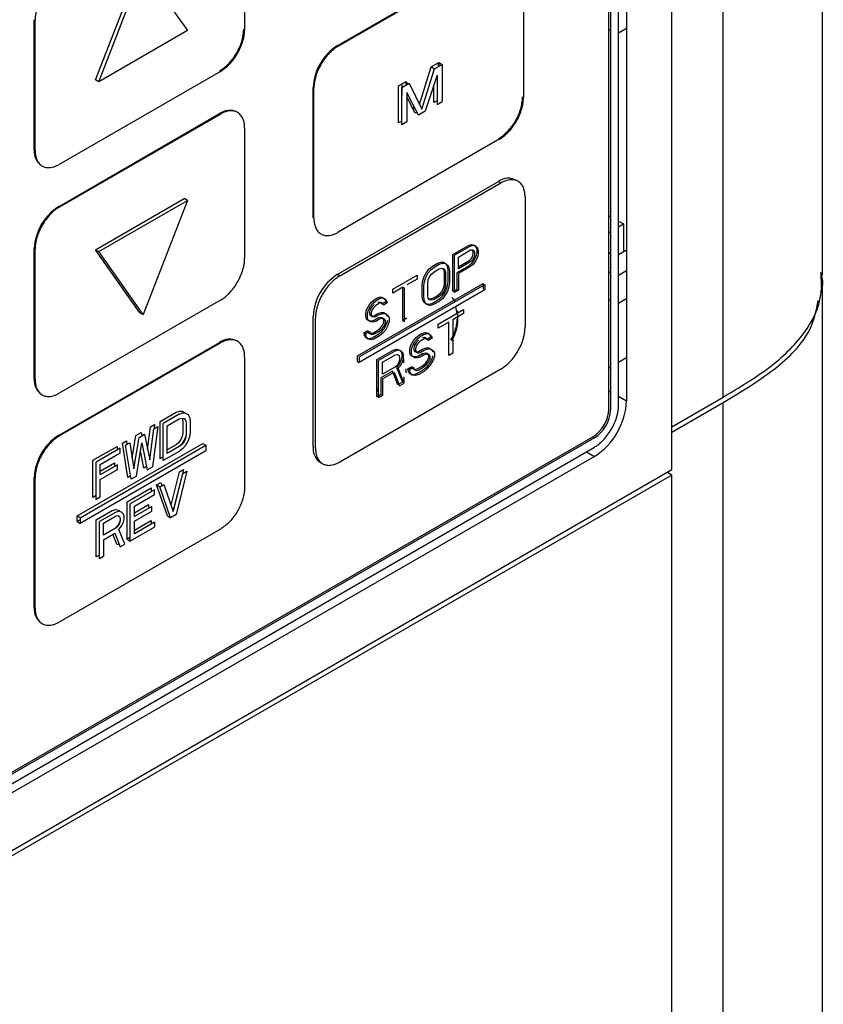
# Model space of a CAD drawing. Header units: millimetres. Extents: x 0 to 423, y 0 to 297.
# Tile 29 of 34: x 397 to 409, y 117 to 131. Entities that reach past the tile are written whole.
import ezdxf

# ---------------------------------------------------------------- set-up
doc = ezdxf.new("R2010")
doc.units = ezdxf.units.MM
doc.layers.add('实线', color=2, linetype='Continuous', lineweight=25)

msp = doc.modelspace()

# ---------------------------------------------------------------- linework, layer by layer
at = {"layer": '实线', "color": 2, "linetype": 'Continuous', "lineweight": 25, "true_color": 0xffff00}
for p, q in [((408.6265, 127.7152), (408.6265, 163.0435)), ((407.1714, 125.9332), (407.1714, 161.3166)), ((406.4198, 124.8733), (406.4198, 159.9048)), ((405.7598, 135.5601), (405.7598, 125.8802)), ((405.642, 125.8122), (405.642, 135.2998)), ((405.5006, 125.7578), (405.5006, 135.1444)), ((405.5241, 135.1435), (405.5241, 125.7442)), ((400.1737, 133.216), (400.1737, 131.3108)), ((401.529, 131.0725), (403.886, 132.4332)), ((401.5408, 131.0657), (403.8978, 132.4264)), ((397.9935, 130.5726), (398.6416, 132.2433)), ((398.0406, 130.5454), (398.6888, 132.216)), ((398.6888, 132.216), (399.337, 131.2938)), ((404.2513, 132.2222), (404.2513, 130.3169)), ((397.0978, 129.5487), (397.0978, 131.454)), ((397.1096, 129.5419), (397.1096, 131.4472)), ((399.337, 131.2938), (398.0406, 130.5454)), ((405.5241, 131.2958), (405.5006, 131.3094)), ((405.7598, 131.323), (405.642, 131.255)), ((402.9034, 130.7636), (403.0139, 130.8274)), ((402.9506, 130.7364), (403.061, 130.8002)), ((403.0021, 130.8206), (403.0021, 130.7662)), ((403.0139, 130.8274), (403.0139, 130.773)), ((403.0139, 130.8274), (403.061, 130.8002)), ((403.061, 130.8002), (403.061, 130.2558)), ((399.8201, 130.6984), (397.4631, 129.3377)), ((402.7326, 130.2136), (402.9034, 130.7636)), ((402.7664, 130.1436), (402.9506, 130.7364)), ((402.9034, 130.7636), (402.9506, 130.7364)), ((398.0406, 130.5454), (397.9935, 130.5726)), ((402.4247, 130.4872), (402.5351, 130.551)), ((402.4706, 130.5138), (402.4718, 130.3458)), ((402.4718, 130.46), (402.5823, 130.5238)), ((402.5307, 130.5485), (402.5307, 130.494)), ((402.5351, 130.551), (402.5557, 130.5085)), ((402.5823, 130.5238), (402.7664, 130.1436)), ((402.9874, 130.6418), (402.8155, 130.1141)), ((402.9874, 130.6418), (402.9874, 130.2133)), ((401.1754, 128.5549), (401.1754, 130.4601)), ((401.1872, 128.5481), (401.1872, 130.4533)), ((402.4247, 129.9429), (402.4247, 130.4872)), ((402.4718, 129.9156), (402.4718, 130.46)), ((402.5455, 130.3867), (402.5455, 129.9582)), ((402.7173, 130.0574), (402.5455, 130.3867)), ((402.9403, 130.2405), (402.9403, 130.4971)), ((402.6702, 130.0846), (402.5455, 130.3236)), ((402.9874, 130.2677), (402.9403, 130.2405)), ((402.9874, 130.2133), (403.061, 130.2558)), ((397.4513, 128.7185), (399.8084, 130.0792)), ((399.8084, 130.0792), (399.8201, 130.0724)), ((402.6486, 130.126), (402.6486, 130.1891)), ((402.6955, 130.0992), (402.6702, 130.0846)), ((402.8155, 130.1141), (402.7173, 130.0574)), ((397.4631, 128.7117), (399.8201, 130.0724)), ((402.4718, 129.9701), (402.4247, 129.9429)), ((402.5455, 129.9582), (402.4718, 129.9156)), ((400.1737, 129.8682), (400.1737, 127.963)), ((403.8978, 129.7046), (401.5408, 128.3439)), ((401.529, 127.7247), (403.886, 129.0854)), ((403.886, 129.0854), (403.9214, 129.0649)), ((401.5643, 127.7043), (403.9214, 129.0649)), ((397.9935, 128.0891), (399.2898, 128.8375)), ((398.0406, 128.0619), (399.337, 128.8103)), ((399.337, 128.8103), (398.6888, 127.1396)), ((399.337, 128.8103), (399.2898, 128.8375)), ((404.2749, 128.8608), (404.2749, 126.9555)), ((397.4631, 128.7117), (397.4513, 128.7185)), ((405.5006, 128.5875), (405.5241, 128.5739)), ((405.642, 128.5059), (405.7127, 128.465)), ((405.5006, 128.3426), (405.5241, 128.3562)), ((405.642, 128.4242), (405.7127, 128.465)), ((405.7127, 128.465), (405.7127, 128.0568)), ((397.0978, 126.2009), (397.0978, 128.1061)), ((397.1096, 126.1941), (397.1096, 128.0993)), ((398.6416, 127.1669), (397.9935, 128.0891)), ((397.9935, 128.0891), (398.0406, 128.0619)), ((398.6888, 127.1396), (398.0406, 128.0619)), ((403.221, 128.021), (403.4459, 128.1509)), ((403.4695, 128.1373), (403.2445, 128.0074)), ((403.3008, 127.9819), (403.4789, 128.0848)), ((403.4459, 128.1509), (403.4928, 128.1663)), ((403.5164, 128.1527), (403.4695, 128.1373)), ((403.4789, 128.0848), (403.507, 128.0894)), ((403.4928, 128.1663), (403.5303, 128.1532)), ((403.5028, 128.0887), (403.5116, 128.0613)), ((403.507, 128.0894), (403.5258, 128.0771)), ((403.5116, 128.0613), (403.5116, 128.0266)), ((403.5539, 128.1396), (403.5164, 128.1527)), ((403.5258, 128.0771), (403.5351, 128.0477)), ((403.5303, 128.1532), (403.5584, 128.1232)), ((403.582, 128.1095), (403.5539, 128.1396)), ((403.5584, 128.1232), (403.5678, 128.0938)), ((403.5678, 128.0938), (403.5678, 128.0475)), ((403.5914, 128.0802), (403.582, 128.1095)), ((403.5914, 128.0802), (403.5914, 128.0339)), ((405.7598, 128.084), (405.642, 128.016)), ((403.221, 127.4766), (403.221, 128.021)), ((403.2445, 127.463), (403.2445, 128.0074)), ((403.3008, 127.8082), (403.3008, 127.9819)), ((403.4553, 127.9246), (403.3008, 127.8354)), ((403.4834, 127.9525), (403.4553, 127.9246)), ((403.507, 127.9388), (403.4789, 127.911)), ((403.5022, 127.9864), (403.4834, 127.9525)), ((403.5303, 127.9448), (403.4928, 127.8884)), ((403.5116, 128.0266), (403.5022, 127.9864)), ((403.5258, 127.9728), (403.507, 127.9388)), ((403.5539, 127.9312), (403.5164, 127.8748)), ((403.5351, 128.013), (403.5258, 127.9728)), ((403.5584, 128.0073), (403.5303, 127.9448)), ((403.5351, 128.0477), (403.5351, 128.013)), ((403.582, 127.9937), (403.5539, 127.9312)), ((403.5678, 128.0475), (403.5584, 128.0073)), ((403.5914, 128.0339), (403.582, 127.9937)), ((405.5241, 128.0296), (405.5006, 128.0432)), ((402.8366, 127.7644), (402.8741, 127.8092)), ((402.8602, 127.7507), (402.8977, 127.7956)), ((402.8741, 127.8092), (402.921, 127.8478)), ((402.8977, 127.7956), (402.9445, 127.8342)), ((402.921, 127.8478), (402.996, 127.8911)), ((402.9445, 127.8342), (403.0195, 127.8775)), ((402.9445, 127.7647), (403.0195, 127.808)), ((402.996, 127.8911), (403.0428, 127.9066)), ((403.0195, 127.8775), (403.0664, 127.893)), ((403.0195, 127.808), (403.057, 127.8181)), ((403.0428, 127.9066), (403.0803, 127.9051)), ((403.0428, 127.9066), (403.0664, 127.893)), ((403.057, 127.8181), (403.0852, 127.8111)), ((403.0664, 127.893), (403.1039, 127.8915)), ((403.0692, 127.8151), (403.0803, 127.8008)), ((403.0803, 127.9051), (403.1178, 127.8804)), ((403.0803, 127.9051), (403.1039, 127.8915)), ((403.0803, 127.8008), (403.0897, 127.7599)), ((403.0852, 127.8111), (403.1039, 127.7872)), ((403.1039, 127.8915), (403.1414, 127.8668)), ((403.1039, 127.7872), (403.1133, 127.7463)), ((403.1178, 127.8804), (403.1366, 127.8449)), ((403.1366, 127.8449), (403.146, 127.7924)), ((403.1414, 127.8668), (403.1602, 127.8313)), ((403.146, 127.7924), (403.146, 127.6186)), ((403.1602, 127.8313), (403.1695, 127.7788)), ((403.1695, 127.7788), (403.1695, 127.605)), ((403.4459, 127.8497), (403.2772, 127.7523)), ((403.4789, 127.911), (403.3008, 127.8082)), ((403.4695, 127.8361), (403.3008, 127.7387)), ((403.4928, 127.8884), (403.4459, 127.8497)), ((403.5164, 127.8748), (403.4695, 127.8361)), ((405.5006, 127.7711), (405.5241, 127.7575)), ((405.642, 127.7167), (405.7598, 127.7847)), ((401.5643, 127.7043), (401.529, 127.7247)), ((402.3397, 127.5123), (402.696, 127.7179)), ((402.696, 127.66), (402.546, 127.5734)), ((402.696, 127.7179), (402.696, 127.66)), ((402.771, 127.5759), (402.7803, 127.6392)), ((402.7803, 127.6392), (402.7991, 127.6964)), ((402.7991, 127.6964), (402.8366, 127.7644)), ((402.8039, 127.6256), (402.8227, 127.6828)), ((402.8227, 127.6828), (402.8602, 127.7507)), ((402.8508, 127.5948), (402.8602, 127.6465)), ((402.8602, 127.6465), (402.8789, 127.6921)), ((402.8789, 127.6921), (402.907, 127.7315)), ((402.907, 127.7315), (402.9445, 127.7647)), ((403.0897, 127.7599), (403.0897, 127.5862)), ((403.1133, 127.7463), (403.1133, 127.5726)), ((403.2772, 127.7523), (403.2772, 127.5091)), ((403.3008, 127.7387), (403.3008, 127.4955)), ((408.6265, 85.8546), (408.6265, 127.6336)), ((401.8236, 126.5339), (403.6621, 127.5952)), ((401.8472, 126.5203), (403.6857, 127.5816)), ((403.6857, 127.4999), (401.8472, 126.4386)), ((402.4897, 127.541), (402.3397, 127.4544)), ((402.3397, 127.4544), (402.3397, 127.5123)), ((402.4897, 127.0545), (402.4897, 127.541)), ((402.4897, 127.541), (402.5133, 127.5273)), ((402.5133, 127.0409), (402.5133, 127.5273)), ((402.771, 127.4022), (402.771, 127.5759)), ((402.7945, 127.5623), (402.8039, 127.6256)), ((402.7945, 127.3886), (402.7945, 127.5623)), ((402.8508, 127.421), (402.8508, 127.5948)), ((403.0616, 127.4889), (403.0335, 127.4495)), ((403.0803, 127.5344), (403.0616, 127.4889)), ((403.0897, 127.5862), (403.0803, 127.5344)), ((403.1178, 127.4982), (403.0803, 127.4302)), ((403.1039, 127.5208), (403.0852, 127.4753)), ((403.1133, 127.5726), (403.1039, 127.5208)), ((403.1414, 127.4846), (403.1039, 127.4166)), ((403.1366, 127.5553), (403.1178, 127.4982)), ((403.146, 127.6186), (403.1366, 127.5553)), ((403.1602, 127.5417), (403.1414, 127.4846)), ((403.1695, 127.605), (403.1602, 127.5417)), ((403.2772, 127.5091), (403.221, 127.4766)), ((403.3008, 127.4955), (403.2445, 127.463)), ((403.6621, 127.5952), (403.6621, 127.5135)), ((403.6857, 127.5816), (403.6857, 127.4999)), ((399.8201, 127.3506), (397.4631, 125.9899)), ((402.0304, 127.3221), (402.0679, 127.3553)), ((402.054, 127.3085), (402.0915, 127.3417)), ((402.0679, 127.3553), (402.1148, 127.3824)), ((402.0915, 127.3417), (402.1383, 127.3688)), ((402.1148, 127.3824), (402.1616, 127.3979)), ((402.1383, 127.3688), (402.1852, 127.3843)), ((402.1616, 127.3979), (402.1991, 127.3848)), ((402.1852, 127.3843), (402.2227, 127.3712)), ((402.1991, 127.3848), (402.2273, 127.3547)), ((402.2227, 127.3712), (402.2508, 127.3411)), ((402.2273, 127.3547), (402.2366, 127.3253)), ((402.2508, 127.3411), (402.2602, 127.3117)), ((402.7803, 127.3497), (402.771, 127.4022)), ((402.7991, 127.3142), (402.7803, 127.3497)), ((402.8039, 127.3361), (402.7945, 127.3886)), ((402.8602, 127.3801), (402.8508, 127.421)), ((402.8789, 127.3562), (402.8602, 127.3801)), ((402.8835, 127.3629), (402.8713, 127.3659)), ((402.907, 127.3493), (402.8789, 127.3562)), ((402.921, 127.3729), (402.8835, 127.3629)), ((402.9445, 127.3593), (402.907, 127.3493)), ((402.996, 127.4162), (402.921, 127.3729)), ((402.996, 127.3467), (402.921, 127.3034)), ((403.0195, 127.4026), (402.9445, 127.3593)), ((403.0335, 127.4495), (402.996, 127.4162)), ((403.0428, 127.3854), (402.996, 127.3467)), ((403.057, 127.4359), (403.0195, 127.4026)), ((403.0664, 127.3718), (403.0195, 127.3331)), ((403.0803, 127.4302), (403.0428, 127.3854)), ((403.0852, 127.4753), (403.057, 127.4359)), ((403.1039, 127.4166), (403.0664, 127.3718)), ((403.2046, 127.3879), (403.2531, 127.3319)), ((405.5241, 127.3492), (405.5006, 127.3628)), ((405.642, 127.3084), (405.7598, 127.3764)), ((401.946, 127.1576), (401.9554, 127.2093)), ((401.9554, 127.2093), (401.9929, 127.2773)), ((401.9696, 127.144), (401.979, 127.1957)), ((401.979, 127.1957), (402.0165, 127.2637)), ((401.9929, 127.2773), (402.0304, 127.3221)), ((402.0116, 127.2186), (402.0023, 127.1785)), ((402.0398, 127.258), (402.0116, 127.2186)), ((402.0165, 127.2637), (402.054, 127.3085)), ((402.0352, 127.205), (402.0258, 127.1649)), ((402.0633, 127.2444), (402.0352, 127.205)), ((402.0679, 127.2858), (402.0398, 127.258)), ((402.0915, 127.2722), (402.0633, 127.2444)), ((402.1477, 127.3047), (402.0915, 127.2722)), ((402.1523, 127.323), (402.1241, 127.3183)), ((402.1758, 127.3094), (402.1477, 127.3047)), ((402.171, 127.3106), (402.1523, 127.323)), ((402.1804, 127.2929), (402.171, 127.3106)), ((402.1946, 127.297), (402.1758, 127.3094)), ((402.2366, 127.3253), (402.1804, 127.2929)), ((402.204, 127.2793), (402.1946, 127.297)), ((402.2602, 127.3117), (402.204, 127.2793)), ((402.8366, 127.2895), (402.7991, 127.3142)), ((402.8227, 127.3006), (402.8039, 127.3361)), ((402.8602, 127.2759), (402.8227, 127.3006)), ((402.8741, 127.288), (402.8366, 127.2895)), ((402.8977, 127.2744), (402.8602, 127.2759)), ((402.921, 127.3034), (402.8741, 127.288)), ((402.9445, 127.2898), (402.8977, 127.2744)), ((403.0195, 127.3331), (402.9445, 127.2898)), ((403.0033, 126.9972), (403.3769, 127.2128)), ((403.2589, 127.2536), (403.2775, 127.1563)), ((403.3769, 127.2128), (403.3769, 127.1549)), ((398.6416, 127.1669), (398.6888, 127.1396)), ((401.1754, 125.207), (401.1754, 127.1123)), ((401.2108, 125.1866), (401.2108, 127.0919)), ((401.946, 127.1112), (401.946, 127.1576)), ((401.9554, 127.0703), (401.946, 127.1112)), ((401.9929, 127.0456), (401.9554, 127.0703)), ((401.9696, 127.0976), (401.9696, 127.144)), ((401.979, 127.0567), (401.9696, 127.0976)), ((402.0165, 127.032), (401.979, 127.0567)), ((402.0023, 127.1785), (402.0023, 127.1553)), ((402.0023, 127.1553), (402.0116, 127.126)), ((402.0116, 127.126), (402.0398, 127.119)), ((402.0258, 127.1649), (402.0258, 127.1417)), ((402.0258, 127.1417), (402.0352, 127.1124)), ((402.0679, 127.0542), (402.0304, 127.0441)), ((402.0352, 127.1124), (402.0633, 127.1054)), ((402.0398, 127.119), (402.0679, 127.1237)), ((402.0633, 127.1054), (402.0915, 127.1101)), ((402.0679, 127.1237), (402.1241, 127.1562)), ((402.1241, 127.0867), (402.0679, 127.0542)), ((402.0915, 127.1101), (402.1477, 127.1426)), ((402.1477, 127.0731), (402.0915, 127.0406)), ((402.1241, 127.1562), (402.171, 127.1716)), ((402.1616, 127.0967), (402.1241, 127.0867)), ((402.1477, 127.1426), (402.1946, 127.158)), ((402.1852, 127.0831), (402.1477, 127.0731)), ((402.1898, 127.0898), (402.1616, 127.0967)), ((402.171, 127.1716), (402.2085, 127.1701)), ((402.2133, 127.0762), (402.1852, 127.0831)), ((402.2085, 127.0659), (402.1898, 127.0898)), ((402.1946, 127.158), (402.2321, 127.1565)), ((402.2085, 127.1701), (402.246, 127.1454)), ((402.2085, 127.0311), (402.2085, 127.0659)), ((402.2321, 127.0523), (402.2133, 127.0762)), ((402.2321, 127.1565), (402.2696, 127.1318)), ((402.2321, 127.0175), (402.2321, 127.0523)), ((402.246, 127.1454), (402.2648, 127.1099)), ((402.2648, 127.052), (402.246, 126.9949)), ((402.2696, 127.1318), (402.2883, 127.0963)), ((402.2883, 127.0963), (402.2883, 127.0384)), ((402.546, 127.087), (402.4897, 127.0545)), ((402.4897, 127.0545), (402.5133, 127.0409)), ((403.3769, 127.1549), (403.2196, 127.0641)), ((403.2196, 127.0641), (403.2196, 126.5777)), ((403.2925, 127.0534), (403.2925, 127.1931)), ((401.9179, 126.875), (401.9741, 126.9074)), ((401.9741, 126.9074), (401.9835, 126.8781)), ((402.0304, 127.0441), (401.9929, 127.0456)), ((402.054, 127.0305), (402.0165, 127.032)), ((402.0491, 126.8696), (402.1241, 126.9129)), ((402.0915, 127.0406), (402.054, 127.0305)), ((402.1241, 126.9129), (402.1616, 126.9462)), ((402.1477, 126.8993), (402.1852, 126.9326)), ((402.1616, 126.9462), (402.1898, 126.9856)), ((402.2085, 126.9269), (402.171, 126.8821)), ((402.1852, 126.9326), (402.2133, 126.972)), ((402.1898, 126.9856), (402.2085, 127.0311)), ((402.2321, 126.9133), (402.1946, 126.8685)), ((402.246, 126.9949), (402.2085, 126.9269)), ((402.2133, 126.972), (402.2321, 127.0175)), ((402.2696, 126.9813), (402.2321, 126.9133)), ((402.2883, 127.0384), (402.2696, 126.9813)), ((403.1606, 127.0301), (403.0033, 126.9393)), ((403.0033, 126.9393), (403.0033, 126.9972)), ((403.1606, 126.5436), (403.1606, 127.0301)), ((401.9273, 126.834), (401.9179, 126.875)), ((401.9256, 126.8794), (401.9512, 126.85)), ((401.9554, 126.7924), (401.9273, 126.834)), ((401.9415, 126.8613), (401.9977, 126.8938)), ((401.9508, 126.8204), (401.9415, 126.8613)), ((401.979, 126.7788), (401.9508, 126.8204)), ((402.0023, 126.7847), (401.9554, 126.7924)), ((402.0258, 126.7711), (401.979, 126.7788)), ((401.9835, 126.8781), (402.0116, 126.8596)), ((401.9977, 126.8938), (402.0071, 126.8645)), ((402.0491, 126.8001), (402.0023, 126.7847)), ((402.0071, 126.8645), (402.0352, 126.846)), ((402.0116, 126.8596), (402.0491, 126.8696)), ((402.0727, 126.7865), (402.0258, 126.7711)), ((402.0352, 126.846), (402.0727, 126.856)), ((402.1241, 126.8434), (402.0491, 126.8001)), ((402.0727, 126.856), (402.1477, 126.8993)), ((402.1477, 126.8298), (402.0727, 126.7865)), ((402.171, 126.8821), (402.1241, 126.8434)), ((402.1946, 126.8685), (402.1477, 126.8298)), ((402.6396, 126.7525), (402.679, 126.7983)), ((402.6632, 126.7388), (402.7025, 126.7847)), ((402.679, 126.7983), (402.7183, 126.8326)), ((402.7183, 126.7631), (402.6888, 126.7345)), ((402.7025, 126.7847), (402.7418, 126.819)), ((402.7183, 126.8326), (402.7674, 126.861)), ((402.7418, 126.819), (402.791, 126.8474)), ((402.8008, 126.7835), (402.7418, 126.7495)), ((402.7674, 126.861), (402.8166, 126.8778)), ((402.8067, 126.8026), (402.7773, 126.7972)), ((402.791, 126.8474), (402.8401, 126.8642)), ((402.8303, 126.789), (402.8008, 126.7835)), ((402.8264, 126.7908), (402.8067, 126.8026)), ((402.8166, 126.8778), (402.8559, 126.8657)), ((402.8362, 126.7733), (402.8264, 126.7908)), ((402.85, 126.7772), (402.8303, 126.789)), ((402.8952, 126.8073), (402.8362, 126.7733)), ((402.8401, 126.8642), (402.8795, 126.8521)), ((402.8598, 126.7597), (402.85, 126.7772)), ((402.8559, 126.8657), (402.8854, 126.8364)), ((402.9188, 126.7937), (402.8598, 126.7597)), ((402.8795, 126.8521), (402.909, 126.8228)), ((402.8854, 126.8364), (402.8952, 126.8073)), ((402.909, 126.8228), (402.9188, 126.7937)), ((397.4513, 125.3707), (399.8084, 126.7314)), ((397.4631, 125.3639), (399.8201, 126.7246)), ((399.8084, 126.7314), (399.8201, 126.7246)), ((402.3447, 126.617), (402.3939, 126.6338)), ((402.4175, 126.6201), (402.3683, 126.6034)), ((402.3939, 126.6338), (402.4332, 126.6217)), ((402.4568, 126.6081), (402.4175, 126.6201)), ((402.4332, 126.6217), (402.4627, 126.5924)), ((402.5905, 126.6314), (402.6003, 126.6834)), ((402.5905, 126.5851), (402.5905, 126.6314)), ((402.6003, 126.6834), (402.6396, 126.7525)), ((402.6141, 126.6178), (402.6239, 126.6698)), ((402.6141, 126.5715), (402.6141, 126.6178)), ((402.6239, 126.6698), (402.6632, 126.7388)), ((402.6593, 126.6943), (402.6495, 126.6539)), ((402.6495, 126.6539), (402.6495, 126.6307)), ((402.6495, 126.6307), (402.6593, 126.6017)), ((402.6888, 126.7345), (402.6593, 126.6943)), ((402.6829, 126.6807), (402.673, 126.6403)), ((402.673, 126.6403), (402.673, 126.6171)), ((402.7124, 126.7209), (402.6829, 126.6807)), ((402.7418, 126.7495), (402.7124, 126.7209)), ((402.7183, 126.601), (402.7773, 126.635)), ((402.7418, 126.5874), (402.8008, 126.6214)), ((402.7773, 126.635), (402.8264, 126.6518)), ((402.8008, 126.6214), (402.85, 126.6382)), ((402.8264, 126.6518), (402.8657, 126.6513)), ((402.85, 126.6382), (402.8893, 126.6377)), ((402.8657, 126.6513), (402.905, 126.6277)), ((402.8893, 126.6377), (402.9286, 126.6141)), ((402.905, 126.6277), (402.9247, 126.5927)), ((400.1737, 126.5204), (400.1737, 124.6151)), ((401.8236, 126.4522), (401.8236, 126.5339)), ((401.8472, 126.5203), (401.8472, 126.4386)), ((402.1088, 126.4808), (402.3447, 126.617)), ((402.1088, 125.9364), (402.1088, 126.4808)), ((402.3683, 126.6034), (402.1324, 126.4672)), ((402.1914, 126.4433), (402.3781, 126.5511)), ((402.3781, 126.5511), (402.4076, 126.5566)), ((402.4076, 126.5566), (402.4273, 126.5447)), ((402.4273, 126.5447), (402.4371, 126.5157)), ((402.4371, 126.4809), (402.4273, 126.4405)), ((402.4627, 126.4766), (402.4332, 126.4132)), ((402.4371, 126.5157), (402.4371, 126.4809)), ((402.4863, 126.5788), (402.4568, 126.6081)), ((402.4627, 126.5924), (402.4725, 126.5633)), ((402.4725, 126.517), (402.4627, 126.4766)), ((402.4725, 126.5633), (402.4725, 126.517)), ((402.4961, 126.5497), (402.4863, 126.5788)), ((402.4863, 126.463), (402.4961, 126.5034)), ((402.4961, 126.5034), (402.4961, 126.5497)), ((402.4984, 126.4932), (402.4988, 126.4338)), ((402.6003, 126.5444), (402.5905, 126.5851)), ((402.6396, 126.5208), (402.6003, 126.5444)), ((402.6239, 126.5308), (402.6141, 126.5715)), ((402.6632, 126.5072), (402.6239, 126.5308)), ((402.679, 126.5203), (402.6396, 126.5208)), ((402.6593, 126.6017), (402.6888, 126.5955)), ((402.7025, 126.5067), (402.6632, 126.5072)), ((402.673, 126.6171), (402.6829, 126.588)), ((402.7183, 126.5315), (402.679, 126.5203)), ((402.6829, 126.588), (402.7124, 126.5819)), ((402.6888, 126.5955), (402.7183, 126.601)), ((402.7418, 126.5179), (402.7025, 126.5067)), ((402.7124, 126.5819), (402.7418, 126.5874)), ((402.7773, 126.5655), (402.7183, 126.5315)), ((402.8008, 126.5519), (402.7418, 126.5179)), ((402.8166, 126.5766), (402.7773, 126.5655)), ((402.8401, 126.563), (402.8008, 126.5519)), ((402.8461, 126.5705), (402.8166, 126.5766)), ((402.8696, 126.5569), (402.8401, 126.563)), ((402.8657, 126.5471), (402.8461, 126.5705)), ((402.8461, 126.4663), (402.8657, 126.5123)), ((402.8657, 126.5123), (402.8657, 126.5471)), ((402.905, 126.4771), (402.8657, 126.4081)), ((402.8893, 126.5335), (402.8696, 126.5569)), ((402.8696, 126.4526), (402.8893, 126.4987)), ((402.8893, 126.4987), (402.8893, 126.5335)), ((402.9247, 126.5348), (402.905, 126.4771)), ((402.9286, 126.6141), (402.9483, 126.5791)), ((402.9483, 126.5212), (402.9286, 126.4635)), ((402.9483, 126.5791), (402.9483, 126.5212)), ((403.2196, 126.5777), (403.1606, 126.5436)), ((405.7598, 126.5061), (405.642, 126.4381)), ((403.9214, 126.3431), (401.5643, 124.9825)), ((401.8236, 126.4522), (401.8472, 126.4386)), ((402.1324, 125.9228), (402.1324, 126.4672)), ((402.1914, 126.2696), (402.1914, 126.4433)), ((402.3781, 126.3774), (402.1914, 126.2696)), ((402.4076, 126.406), (402.3781, 126.3774)), ((402.4332, 126.4132), (402.3939, 126.3674)), ((402.3939, 126.3674), (402.4824, 126.152)), ((402.4273, 126.4405), (402.4076, 126.406)), ((402.4175, 126.3538), (402.4568, 126.3996)), ((402.5059, 126.1384), (402.4175, 126.3538)), ((402.4568, 126.3996), (402.4863, 126.463)), ((402.5307, 126.3476), (402.5307, 126.2873)), ((402.561, 126.348), (402.62, 126.3821)), ((402.5708, 126.3074), (402.561, 126.348)), ((402.5846, 126.3344), (402.6435, 126.3685)), ((402.5944, 126.2938), (402.5846, 126.3344)), ((402.62, 126.3821), (402.6298, 126.353)), ((402.6298, 126.353), (402.6593, 126.3353)), ((402.6435, 126.3685), (402.6534, 126.3394)), ((402.6534, 126.3394), (402.6829, 126.3217)), ((402.6593, 126.3353), (402.6986, 126.3464)), ((402.6829, 126.3217), (402.7222, 126.3328)), ((402.6986, 126.3464), (402.7773, 126.3918)), ((402.7222, 126.3328), (402.8008, 126.3782)), ((402.7773, 126.3918), (402.8166, 126.4261)), ((402.8264, 126.3622), (402.7773, 126.3223)), ((402.8008, 126.3782), (402.8401, 126.4125)), ((402.85, 126.3486), (402.8008, 126.3087)), ((402.8166, 126.4261), (402.8461, 126.4663)), ((402.8657, 126.4081), (402.8264, 126.3622)), ((402.8401, 126.4125), (402.8696, 126.4526)), ((402.8893, 126.3945), (402.85, 126.3486)), ((402.9286, 126.4635), (402.8893, 126.3945)), ((405.5241, 126.3701), (405.5006, 126.3565)), ((402.3349, 126.3101), (402.1678, 126.2137)), ((402.1678, 126.2137), (402.1678, 125.9705)), ((402.1914, 126.2001), (402.3585, 126.2965)), ((402.1914, 126.2001), (402.1914, 125.9568)), ((402.4135, 126.1123), (402.3349, 126.3101)), ((402.3585, 126.2965), (402.4371, 126.0987)), ((402.5002, 126.2289), (402.5008, 126.1433)), ((402.6003, 126.2665), (402.5708, 126.3074)), ((402.6239, 126.2529), (402.5944, 126.2938)), ((402.6495, 126.2601), (402.6003, 126.2665)), ((402.673, 126.2465), (402.6239, 126.2529)), ((402.6986, 126.2769), (402.6495, 126.2601)), ((402.7222, 126.2633), (402.673, 126.2465)), ((402.7773, 126.3223), (402.6986, 126.2769)), ((402.8008, 126.3087), (402.7222, 126.2633)), ((402.1324, 126.0539), (402.1088, 126.0403)), ((402.4824, 126.152), (402.4135, 126.1123)), ((402.4371, 126.0987), (402.5059, 126.1384)), ((402.1088, 126.023), (402.1324, 126.0366)), ((402.1678, 125.9705), (402.1088, 125.9364)), ((402.1914, 125.9568), (402.1324, 125.9228)), ((405.5006, 126.0223), (405.5241, 126.0094)), ((405.642, 125.9448), (405.7598, 125.8802)), ((406.4198, 125.4993), (407.1714, 125.9332)), ((406.4198, 125.4176), (407.1714, 125.8515)), ((407.1714, 84.0174), (407.1714, 125.8515)), ((398.9361, 125.5746), (399.1717, 125.7106)), ((399.2188, 125.6834), (398.9832, 125.5474)), ((399.0421, 125.5119), (399.2188, 125.6139)), ((399.1717, 125.7106), (399.2207, 125.7273)), ((399.2188, 125.6834), (399.2679, 125.7001)), ((399.2188, 125.6139), (399.2581, 125.625)), ((399.2207, 125.7273), (399.26, 125.7268)), ((399.258, 125.625), (399.26, 125.6226)), ((399.2581, 125.625), (399.2875, 125.6188)), ((399.26, 125.7268), (399.2993, 125.7032)), ((399.26, 125.6226), (399.2698, 125.5819)), ((399.2679, 125.7001), (399.3071, 125.6996)), ((399.2875, 125.6188), (399.3071, 125.5954)), ((399.2993, 125.7032), (399.3012, 125.6997)), ((399.3071, 125.6996), (399.3464, 125.676)), ((399.3464, 125.676), (399.366, 125.641)), ((399.366, 125.641), (399.3758, 125.5887)), ((398.7556, 125.1654), (398.7987, 125.4953)), ((398.7869, 125.0171), (398.8458, 125.4681)), ((398.7987, 125.4953), (398.8576, 125.5293)), ((398.9047, 125.5021), (398.8262, 124.9124)), ((398.8458, 125.4681), (398.9047, 125.5021)), ((398.8576, 125.5293), (398.8497, 125.4703)), ((398.9361, 125.0302), (398.9361, 125.5746)), ((398.9832, 125.003), (398.9832, 125.5474)), ((399.0421, 125.1065), (399.0421, 125.5119)), ((399.2698, 125.5819), (399.2698, 125.4082)), ((399.3071, 125.5954), (399.317, 125.5547)), ((399.317, 125.5547), (399.317, 125.381)), ((399.3758, 125.5887), (399.3758, 125.415)), ((405.2884, 125.3359), (391.8534, 117.5801)), ((391.9948, 117.6889), (405.2649, 125.3496)), ((397.4631, 125.3639), (397.4513, 125.3707)), ((398.5268, 125.0411), (398.5827, 125.3706)), ((398.5514, 124.8811), (398.6299, 125.3434)), ((398.5827, 125.3706), (398.6613, 125.4159)), ((398.6299, 125.3434), (398.7084, 125.3887)), ((398.6613, 125.4159), (398.6715, 125.3674)), ((398.7084, 125.3887), (398.7869, 125.0171)), ((399.26, 125.3562), (399.2404, 125.3101)), ((399.2698, 125.4082), (399.26, 125.3562)), ((399.3071, 125.329), (399.2875, 125.2829)), ((399.3135, 125.3629), (399.2993, 125.321)), ((399.317, 125.381), (399.3071, 125.329)), ((399.366, 125.3514), (399.3464, 125.2938)), ((399.3758, 125.415), (399.366, 125.3514)), ((405.2884, 125.3359), (405.2649, 125.3495)), ((391.8534, 117.444), (405.2884, 125.1998)), ((397.7224, 124.1935), (399.5609, 125.2548)), ((397.7695, 124.1663), (399.608, 125.2276)), ((397.9546, 125.008), (398.3079, 125.212)), ((398.3551, 125.1847), (398.0017, 124.9808)), ((398.3079, 125.212), (398.3079, 125.1575)), ((398.3551, 125.1153), (398.3551, 125.1847)), ((398.3864, 125.2573), (398.4453, 125.2913)), ((398.465, 124.7583), (398.3864, 125.2573)), ((398.4336, 125.2301), (398.4925, 125.2641)), ((398.5121, 124.731), (398.4336, 125.2301)), ((398.4453, 125.2913), (398.453, 125.2413)), ((398.4925, 125.2641), (398.5514, 124.8811)), ((398.5906, 124.7764), (398.6691, 125.2618)), ((398.6691, 125.2618), (398.7477, 124.867)), ((399.1717, 125.2357), (399.0421, 125.1609)), ((399.2188, 125.2085), (399.0421, 125.1065)), ((399.2109, 125.27), (399.1717, 125.2357)), ((399.2404, 125.3101), (399.2109, 125.27)), ((399.2581, 125.2428), (399.2188, 125.2085)), ((399.2679, 125.1789), (399.2188, 125.139)), ((399.26, 125.252), (399.2345, 125.2222)), ((399.2875, 125.2829), (399.2581, 125.2428)), ((399.2993, 125.321), (399.26, 125.252)), ((399.3071, 125.2248), (399.2679, 125.1789)), ((399.3464, 125.2938), (399.3071, 125.2248)), ((399.5609, 125.2548), (399.608, 125.2276)), ((399.608, 125.2276), (399.608, 125.146)), ((405.2884, 125.0637), (391.8534, 117.3079)), ((399.608, 125.146), (397.7695, 124.0846)), ((398.0606, 124.9453), (398.3551, 125.1153)), ((398.7005, 124.8942), (398.6504, 125.1461)), ((398.9832, 125.0575), (398.9361, 125.0302)), ((399.2188, 125.139), (398.9832, 125.003)), ((405.1736, 125.1335), (405.2884, 125.0637)), ((397.9546, 124.4636), (397.9546, 125.008)), ((398.0017, 124.4364), (398.0017, 124.9808)), ((398.0606, 124.8491), (398.2687, 124.9692)), ((398.0606, 124.7947), (398.0606, 124.9453)), ((398.3158, 124.942), (398.0606, 124.7947)), ((398.2687, 124.9692), (398.2687, 124.9148)), ((398.3158, 124.8725), (398.3158, 124.942)), ((398.738, 124.9159), (398.7005, 124.8942)), ((398.7477, 124.867), (398.8262, 124.9124)), ((377.1927, 108.0009), (406.4198, 124.8733)), ((406.4198, 124.7917), (377.1927, 107.9193)), ((397.0978, 122.8531), (397.0978, 124.7583)), ((397.1096, 122.8463), (397.1096, 124.7515)), ((398.0606, 124.7252), (398.3158, 124.8725)), ((398.5042, 124.7809), (398.465, 124.7583)), ((398.5906, 124.7764), (398.5121, 124.731)), ((399.0995, 124.35), (399.2214, 124.8411)), ((399.2804, 124.8752), (399.1292, 124.2646)), ((399.131, 124.2596), (399.2686, 124.8139)), ((399.3275, 124.8479), (399.1703, 124.2128)), ((399.2214, 124.8411), (399.2804, 124.8752)), ((399.2686, 124.8139), (399.3275, 124.8479)), ((406.4198, 124.7917), (406.3491, 124.8325)), ((406.4198, 83.3096), (406.4198, 124.7917)), ((398.0606, 124.4704), (398.0606, 124.7252)), ((398.4549, 124.3986), (398.8087, 124.6029)), ((398.8087, 124.6029), (398.8087, 124.5484)), ((398.8873, 124.6482), (398.9463, 124.6823)), ((399.0445, 124.1946), (398.8873, 124.6482)), ((398.8873, 124.6482), (398.9344, 124.621)), ((398.9344, 124.621), (398.9934, 124.6551)), ((399.0917, 124.1674), (398.9344, 124.621)), ((398.9463, 124.6823), (398.962, 124.637)), ((398.9934, 124.6551), (399.131, 124.2596)), ((398.0017, 124.4908), (397.9546, 124.4636)), ((398.0606, 124.4704), (398.0017, 124.4364)), ((398.8558, 124.5756), (398.5021, 124.3714)), ((398.561, 124.336), (398.8558, 124.5062)), ((398.8558, 124.5062), (398.8558, 124.5756)), ((398.4549, 123.8543), (398.4549, 124.3986)), ((398.5021, 123.8271), (398.5021, 124.3714)), ((398.561, 124.2398), (398.7694, 124.3601)), ((398.561, 124.1854), (398.561, 124.336)), ((398.8165, 124.3329), (398.561, 124.1854)), ((398.7694, 124.3601), (398.7694, 124.3057)), ((398.8165, 124.2634), (398.8165, 124.3329)), ((397.7224, 124.1118), (397.7224, 124.1935)), ((397.7695, 124.1663), (397.7224, 124.1935)), ((398.0029, 124.1377), (398.2387, 124.2738)), ((398.2859, 124.2466), (398.05, 124.1105)), ((398.109, 124.0866), (398.2957, 124.1944)), ((398.2387, 124.2738), (398.2879, 124.2906)), ((398.335, 124.2634), (398.2859, 124.2466)), ((398.2879, 124.2906), (398.3272, 124.2786)), ((398.2957, 124.1944), (398.3252, 124.1998)), ((398.3252, 124.1998), (398.3448, 124.188)), ((398.3272, 124.2786), (398.3457, 124.2601)), ((398.3743, 124.2513), (398.335, 124.2634)), ((398.3448, 124.188), (398.3547, 124.1589)), ((398.4038, 124.222), (398.3743, 124.2513)), ((398.4136, 124.193), (398.4038, 124.222)), ((398.4136, 124.1466), (398.4136, 124.193)), ((398.561, 124.1159), (398.8165, 124.2634)), ((399.0445, 124.1946), (399.0917, 124.1674)), ((399.1703, 124.2128), (399.0917, 124.1674)), ((397.7695, 124.1391), (397.7224, 124.1118)), ((397.7224, 124.1118), (397.7695, 124.0846)), ((397.7695, 124.1663), (397.7695, 124.0846)), ((398.0029, 123.5933), (398.0029, 124.1377)), ((398.05, 123.5661), (398.05, 124.1105)), ((398.109, 123.9129), (398.109, 124.0866)), ((398.3272, 124.0701), (398.2879, 124.0242)), ((398.3252, 124.0492), (398.2957, 124.0206)), ((398.3448, 124.0838), (398.3252, 124.0492)), ((398.3547, 124.1291), (398.3272, 124.0701)), ((398.335, 123.997), (398.3743, 124.0429)), ((398.3547, 124.1242), (398.3448, 124.0838)), ((398.3547, 124.1589), (398.3547, 124.1242)), ((398.3743, 124.0429), (398.4038, 124.1062)), ((398.4038, 124.1062), (398.4136, 124.1466)), ((398.8558, 124.0313), (398.5021, 123.8271)), ((398.561, 123.985), (398.8087, 124.128)), ((398.561, 123.9306), (398.561, 124.1159)), ((398.8558, 124.1008), (398.561, 123.9306)), ((398.8087, 124.128), (398.8087, 124.0736)), ((398.8558, 124.1008), (398.8558, 124.0313)), ((399.8201, 124.0028), (397.4631, 122.6421)), ((398.2957, 124.0206), (398.109, 123.9129)), ((398.109, 123.8434), (398.276, 123.9398)), ((398.3075, 123.7692), (398.2465, 123.9227)), ((398.276, 123.9398), (398.3547, 123.742)), ((398.2879, 124.0242), (398.2906, 124.0177)), ((398.4234, 123.7817), (398.335, 123.997)), ((398.5021, 123.8815), (398.4549, 123.8543)), ((398.109, 123.8434), (398.109, 123.6001)), ((398.3371, 123.7862), (398.3075, 123.7692)), ((398.3547, 123.742), (398.4234, 123.7817)), ((398.4549, 123.8543), (398.5021, 123.8271)), ((398.05, 123.6205), (398.0029, 123.5933)), ((398.109, 123.6001), (398.05, 123.5661))]:
    msp.add_line(p, q, dxfattribs=at)
for centre, radius, start, end in [((399.3943, 131.3525), 0.7684, 302.60548, 357.39452), ((401.943, 130.4252), 0.7684, 122.60548, 177.39452), ((403.472, 130.3587), 0.7684, 302.60548, 357.39452), ((399.9527, 129.8908), 0.2373, 61.85085, 127.46929), ((397.3421, 129.5215), 0.2458, 173.65258, 235.51964), ((404.0295, 128.8998), 0.2346, 59.19663, 127.71906), ((397.8654, 128.0712), 0.7684, 122.60548, 177.39452), ((401.943, 127.0774), 0.7684, 122.60548, 177.39452), ((399.9527, 126.543), 0.2373, 61.85085, 127.46929), ((397.3421, 126.1737), 0.2458, 173.65258, 235.51964), ((404.9888, 125.7811), 0.5123, 302.60548, 357.39452), ((404.7364, 125.9268), 1.0245, 302.60548, 357.39452), ((405.0124, 125.7675), 0.5123, 302.60548, 357.39452), ((397.8654, 124.7234), 0.7684, 122.60548, 177.39452), ((401.4162, 125.1792), 0.2424, 173.39528, 238.42336), ((397.3421, 122.8259), 0.2458, 173.65258, 235.51964)]:
    msp.add_arc(centre, radius, start, end, dxfattribs=at)
for points, knots in [([(397.4631, 132.0595), (397.4542, 132.0542), (397.4364, 132.0435), (397.4099, 132.0246), (397.3838, 132.0038), (397.3581, 131.9809), (397.3187, 131.942), (397.2676, 131.8822), (397.2115, 131.7967), (397.1654, 131.7053), (397.1364, 131.6234), (397.1198, 131.5549), (397.1111, 131.4994), (397.1101, 131.4646), (397.1096, 131.4472)], [0, 0, 0, 0, 0.0482774, 0.0961591, 0.1439201, 0.1918374, 0.2401856, 0.370003, 0.5000481, 0.6298656, 0.7599108, 0.8401054, 0.919707, 1, 1, 1, 1]), ([(399.8201, 130.6984), (399.8291, 130.7038), (399.8469, 130.7145), (399.8733, 130.7333), (399.8994, 130.7541), (399.9252, 130.777), (399.9646, 130.8159), (400.0157, 130.8758), (400.0718, 130.9613), (400.1178, 131.0527), (400.1469, 131.1345), (400.1635, 131.2031), (400.1721, 131.2585), (400.1732, 131.2933), (400.1737, 131.3108)], [0, 0, 0, 0, 0.0482774, 0.0961591, 0.1439201, 0.1918374, 0.2401856, 0.370003, 0.5000481, 0.6298656, 0.7599108, 0.8401054, 0.919707, 1, 1, 1, 1]), ([(401.5408, 131.0657), (401.5318, 131.0603), (401.5141, 131.0496), (401.4876, 131.0308), (401.4615, 131.01), (401.4357, 130.9871), (401.3963, 130.9482), (401.3452, 130.8883), (401.2891, 130.8028), (401.2431, 130.7114), (401.214, 130.6296), (401.1974, 130.561), (401.1888, 130.5055), (401.1877, 130.4708), (401.1872, 130.4533)], [0, 0, 0, 0, 0.0482774, 0.0961591, 0.1439201, 0.1918374, 0.2401856, 0.370003, 0.5000481, 0.6298656, 0.7599108, 0.8401054, 0.919707, 1, 1, 1, 1]), ([(403.8978, 129.7046), (403.9067, 129.7099), (403.9245, 129.7206), (403.951, 129.7395), (403.9771, 129.7603), (404.0028, 129.7832), (404.0423, 129.8221), (404.0933, 129.8819), (404.1495, 129.9674), (404.1955, 130.0588), (404.2245, 130.1407), (404.2411, 130.2092), (404.2498, 130.2647), (404.2508, 130.2995), (404.2513, 130.3169)], [0, 0, 0, 0, 0.0482774, 0.0961591, 0.1439201, 0.1918374, 0.2401856, 0.370003, 0.5000481, 0.6298656, 0.7599108, 0.8401054, 0.919707, 1, 1, 1, 1]), ([(400.1737, 129.8682), (400.1735, 129.8784), (400.1731, 129.8988), (400.17, 129.9275), (400.1651, 129.9548), (400.1581, 129.9805), (400.1442, 130.018), (400.1178, 130.0618), (400.0719, 130.1), (400.0157, 130.1208), (399.9594, 130.1218), (399.9083, 130.1115), (399.8646, 130.0962), (399.835, 130.0804), (399.8201, 130.0724)], [0, 0, 0, 0, 0.0482774, 0.0961591, 0.1439201, 0.1918374, 0.2401856, 0.370003, 0.5000481, 0.6298656, 0.7599108, 0.8401054, 0.919707, 1, 1, 1, 1]), ([(397.1096, 129.5419), (397.1098, 129.5317), (397.1101, 129.5114), (397.1132, 129.4826), (397.1182, 129.4553), (397.1252, 129.4296), (397.1391, 129.3921), (397.1654, 129.3483), (397.2114, 129.3101), (397.2676, 129.2894), (397.3239, 129.2883), (397.3749, 129.2986), (397.4187, 129.3139), (397.4483, 129.3298), (397.4631, 129.3377)], [0, 0, 0, 0, 0.04827744, 0.09615912, 0.14392008, 0.19183742, 0.24018556, 0.37000302, 0.50004808, 0.62986564, 0.75991081, 0.84010542, 0.91970701, 1, 1, 1, 1]), ([(404.2749, 128.8608), (404.2747, 128.871), (404.2744, 128.8913), (404.2713, 128.9201), (404.2663, 128.9474), (404.2593, 128.9731), (404.2454, 129.0106), (404.2191, 129.0543), (404.1731, 129.0926), (404.1169, 129.1133), (404.0606, 129.1144), (404.0096, 129.1041), (403.9658, 129.0888), (403.9362, 129.0729), (403.9214, 129.0649)], [0, 0, 0, 0, 0.0482774, 0.0961591, 0.1439201, 0.1918374, 0.2401856, 0.370003, 0.5000481, 0.6298656, 0.7599108, 0.8401054, 0.919707, 1, 1, 1, 1]), ([(397.4631, 128.7117), (397.4542, 128.7063), (397.4364, 128.6956), (397.4099, 128.6768), (397.3838, 128.656), (397.3581, 128.6331), (397.3187, 128.5942), (397.2676, 128.5343), (397.2115, 128.4488), (397.1654, 128.3574), (397.1364, 128.2756), (397.1198, 128.2071), (397.1111, 128.1516), (397.1101, 128.1168), (397.1096, 128.0993)], [0, 0, 0, 0, 0.0482774, 0.0961591, 0.1439201, 0.1918374, 0.2401856, 0.370003, 0.5000481, 0.6298656, 0.7599108, 0.8401054, 0.919707, 1, 1, 1, 1]), ([(401.1872, 128.5481), (401.1874, 128.5379), (401.1878, 128.5175), (401.1909, 128.4887), (401.1958, 128.4615), (401.2028, 128.4358), (401.2168, 128.3983), (401.2431, 128.3545), (401.2891, 128.3162), (401.3452, 128.2955), (401.4015, 128.2945), (401.4526, 128.3048), (401.4963, 128.32), (401.5259, 128.3359), (401.5408, 128.3439)], [0, 0, 0, 0, 0.0482774, 0.0961591, 0.1439201, 0.1918374, 0.2401856, 0.370003, 0.5000481, 0.6298656, 0.7599108, 0.8401054, 0.919707, 1, 1, 1, 1]), ([(399.8201, 127.3506), (399.8291, 127.356), (399.8469, 127.3667), (399.8733, 127.3855), (399.8994, 127.4063), (399.9252, 127.4292), (399.9646, 127.4681), (400.0157, 127.528), (400.0718, 127.6135), (400.1178, 127.7049), (400.1469, 127.7867), (400.1635, 127.8552), (400.1721, 127.9107), (400.1732, 127.9455), (400.1737, 127.963)], [0, 0, 0, 0, 0.04827744, 0.09615912, 0.14392008, 0.19183742, 0.24018556, 0.37000302, 0.50004808, 0.62986564, 0.75991081, 0.84010542, 0.91970701, 1, 1, 1, 1]), ([(401.5643, 127.7043), (401.5554, 127.6989), (401.5376, 127.6882), (401.5111, 127.6693), (401.485, 127.6486), (401.4593, 127.6256), (401.4199, 127.5868), (401.3688, 127.5269), (401.3127, 127.4414), (401.2667, 127.35), (401.2376, 127.2682), (401.221, 127.1996), (401.2124, 127.1441), (401.2113, 127.1094), (401.2108, 127.0919)], [0, 0, 0, 0, 0.0482774, 0.0961591, 0.1439201, 0.1918374, 0.2401856, 0.370003, 0.5000481, 0.6298656, 0.7599108, 0.8401054, 0.919707, 1, 1, 1, 1]), ([(407.1714, 125.9332), (407.4061, 126.0726), (407.8754, 126.3514), (408.3907, 126.8577), (408.6266, 127.3451), (408.6087, 127.6475), (408.6024, 127.7554)], [0, 0, 0, 0, 0.281158, 0.5623681, 0.8438111, 1, 1, 1, 1]), ([(408.6011, 127.475), (408.6105, 127.5014), (408.6434, 127.5938), (408.6195, 127.688), (408.6024, 127.7554)], [0, 0, 0, 0, 0.2846547, 1, 1, 1, 1]), ([(407.1714, 125.8515), (407.43, 126.0077), (407.9472, 126.3202), (408.4606, 126.8378), (408.5335, 127.2004), (408.5629, 127.3467)], [0, 0, 0, 0, 0.3735835, 0.7472208, 1, 1, 1, 1]), ([(403.2775, 127.0729), (403.2773, 127.0632), (403.2768, 127.044), (403.2739, 127.0142), (403.2692, 126.984), (403.2626, 126.9532), (403.2523, 126.9151), (403.2368, 126.8699), (403.2145, 126.8178), (403.1961, 126.7842), (403.1868, 126.7673)], [0, 0, 0, 0, 0.1016531, 0.2019703, 0.3015499, 0.4010035, 0.5009452, 0.6667159, 0.8321181, 1, 1, 1, 1]), ([(403.2046, 126.757), (403.21, 126.7669), (403.2209, 126.7864), (403.2355, 126.8163), (403.2486, 126.8464), (403.26, 126.8767), (403.2747, 126.9221), (403.2891, 126.983), (403.2913, 127.0298), (403.2925, 127.0534)], [0, 0, 0, 0, 0.1011014, 0.2009934, 0.3002795, 0.3995745, 0.4994925, 0.7481362, 1, 1, 1, 1]), ([(403.9214, 126.3431), (403.9303, 126.3485), (403.9481, 126.3592), (403.9746, 126.3781), (404.0007, 126.3989), (404.0264, 126.4218), (404.0658, 126.4607), (404.1169, 126.5205), (404.173, 126.606), (404.219, 126.6974), (404.2481, 126.7792), (404.2647, 126.8478), (404.2734, 126.9033), (404.2744, 126.9381), (404.2749, 126.9555)], [0, 0, 0, 0, 0.0482774, 0.0961591, 0.1439201, 0.1918374, 0.2401856, 0.370003, 0.5000481, 0.6298656, 0.7599108, 0.8401054, 0.919707, 1, 1, 1, 1]), ([(400.1737, 126.5204), (400.1735, 126.5306), (400.1731, 126.5509), (400.17, 126.5797), (400.1651, 126.607), (400.1581, 126.6327), (400.1442, 126.6702), (400.1178, 126.714), (400.0719, 126.7522), (400.0157, 126.7729), (399.9594, 126.774), (399.9083, 126.7637), (399.8646, 126.7484), (399.835, 126.7325), (399.8201, 126.7246)], [0, 0, 0, 0, 0.0482774, 0.0961591, 0.1439201, 0.1918374, 0.2401856, 0.370003, 0.5000481, 0.6298656, 0.7599108, 0.8401054, 0.919707, 1, 1, 1, 1]), ([(402.0849, 126.8678), (402.0761, 126.8647), (402.0498, 126.8554), (402.0293, 126.8643), (402.0157, 126.8702)], [0, 0, 0, 0, 0.33620121, 1, 1, 1, 1]), ([(397.1096, 126.1941), (397.1098, 126.1839), (397.1101, 126.1636), (397.1132, 126.1348), (397.1182, 126.1075), (397.1252, 126.0818), (397.1391, 126.0443), (397.1654, 126.0005), (397.2114, 125.9623), (397.2676, 125.9415), (397.3239, 125.9405), (397.3749, 125.9508), (397.4187, 125.9661), (397.4483, 125.9819), (397.4631, 125.9899)], [0, 0, 0, 0, 0.0482774, 0.0961591, 0.1439201, 0.1918374, 0.2401856, 0.370003, 0.5000481, 0.6298656, 0.7599108, 0.8401054, 0.919707, 1, 1, 1, 1]), ([(405.2884, 125.1998), (405.2974, 125.2052), (405.3152, 125.2159), (405.3416, 125.2348), (405.3677, 125.2556), (405.3935, 125.2785), (405.4329, 125.3173), (405.484, 125.3772), (405.5401, 125.4627), (405.5861, 125.5541), (405.6152, 125.6359), (405.6318, 125.7045), (405.6404, 125.76), (405.6415, 125.7948), (405.642, 125.8122)], [0, 0, 0, 0, 0.0482774, 0.0961591, 0.1439201, 0.1918374, 0.2401856, 0.370003, 0.5000481, 0.6298656, 0.7599108, 0.8401054, 0.919707, 1, 1, 1, 1]), ([(397.4631, 125.3639), (397.4542, 125.3585), (397.4364, 125.3478), (397.4099, 125.329), (397.3838, 125.3082), (397.3581, 125.2853), (397.3187, 125.2464), (397.2676, 125.1865), (397.2115, 125.101), (397.1654, 125.0096), (397.1364, 124.9278), (397.1198, 124.8593), (397.1111, 124.8038), (397.1101, 124.769), (397.1096, 124.7515)], [0, 0, 0, 0, 0.0482774, 0.0961591, 0.1439201, 0.1918374, 0.2401856, 0.370003, 0.5000481, 0.6298656, 0.7599108, 0.8401054, 0.919707, 1, 1, 1, 1]), ([(401.2108, 125.1866), (401.211, 125.1764), (401.2114, 125.1561), (401.2144, 125.1273), (401.2194, 125.1), (401.2264, 125.0744), (401.2403, 125.0369), (401.2666, 124.9931), (401.3126, 124.9548), (401.3688, 124.9341), (401.4251, 124.933), (401.4762, 124.9433), (401.5199, 124.9586), (401.5495, 124.9745), (401.5643, 124.9825)], [0, 0, 0, 0, 0.0482774, 0.0961591, 0.1439201, 0.1918374, 0.2401856, 0.370003, 0.5000481, 0.6298656, 0.7599108, 0.8401054, 0.919707, 1, 1, 1, 1]), ([(400.1737, 124.6151), (400.1737, 124.5617), (400.1645, 124.503), (400.1291, 124.3838), (400.1029, 124.3234), (400.0374, 124.21), (399.9982, 124.1571), (399.9127, 124.0668), (399.8664, 124.0295), (399.8201, 124.0028)], [0, 0, 0, 0, 0.25, 0.25, 0.5, 0.5, 0.75, 0.75, 1, 1, 1, 1]), ([(397.1096, 122.8463), (397.1098, 122.8361), (397.1101, 122.8157), (397.1132, 122.7869), (397.1182, 122.7597), (397.1252, 122.734), (397.1391, 122.6965), (397.1654, 122.6527), (397.2114, 122.6144), (397.2676, 122.5937), (397.3239, 122.5927), (397.3749, 122.603), (397.4187, 122.6182), (397.4483, 122.6341), (397.4631, 122.6421)], [0, 0, 0, 0, 0.0482774, 0.0961591, 0.1439201, 0.1918374, 0.2401856, 0.370003, 0.5000481, 0.6298656, 0.7599108, 0.8401054, 0.919707, 1, 1, 1, 1])]:
    msp.add_open_spline(points, degree=3, knots=knots, dxfattribs=at)

doc.saveas('drawing.dxf')
